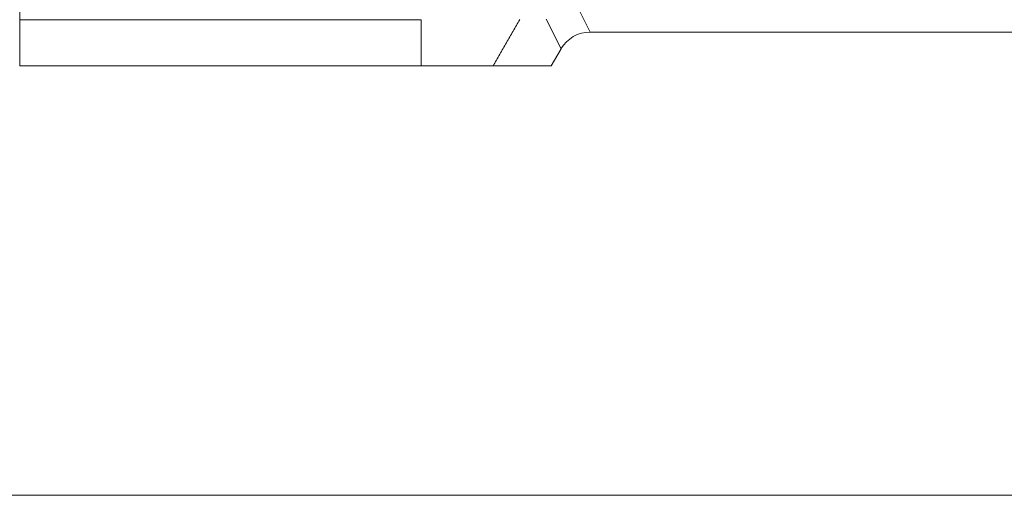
# Model space of a CAD drawing. Header units: millimetres. Extents: x 4 to 837, y 5 to 589.
# Tile 122 of 164: x 710.42 to 724.99, y 241.5 to 248.54. Entities that reach past the tile are written whole.
import ezdxf

# ---------------------------------------------------------------- set-up
doc = ezdxf.new("R2010")
doc.units = ezdxf.units.MM
doc.layers.add('1', color=7, linetype='Continuous', true_color=0xffffff)

msp = doc.modelspace()

# ---------------------------------------------------------------- linework, layer by layer
at = {"layer": '1', "color": 143, "linetype": 'Continuous', "lineweight": 13}
for p, q in [((718.689, 248.705), (718.861, 248.359)), ((716.362, 248.543), (710.421, 248.543)), ((718.43, 248.111), (718.21, 248.552))]:
    msp.add_line(p, q, dxfattribs=at)
at = {"layer": '1', "color": 143, "linetype": 'Continuous', "lineweight": 18}
for p, q in [((736.329, 248.359), (718.861, 248.359)), ((718.284, 247.859), (718.43, 248.111)), ((710.421, 247.859), (716.362, 247.859)), ((717.425, 247.859), (718.284, 247.859))]:
    msp.add_line(p, q, dxfattribs=at)
at = {"layer": '1', "color": 251, "linetype": 'Continuous', "lineweight": 18}
msp.add_line((632.039, 241.504), (745.744, 241.504), dxfattribs=at)
at = {"layer": '1', "color": 143, "linetype": 'Continuous', "lineweight": 18}
msp.add_ellipse((718.863, 247.858), major_axis=(-0.225, 0.449), ratio=0.995894, start_param=5.821086, end_param=6.863088, dxfattribs=at)
at = {"layer": '1', "color": 143, "linetype": 'Continuous', "lineweight": 13}
msp.add_open_spline([(710.421, 248.672), (710.421, 248.65), (710.421, 248.627), (710.421, 248.584), (710.421, 248.563), (710.421, 248.543)], degree=3, knots=[0, 0, 0, 0, 0.5, 0.5, 1, 1, 1, 1], dxfattribs=at)
for points in [[(710.421, 248.543), (710.421, 247.859)], [(716.362, 247.859), (716.362, 248.543)], [(717.819, 248.545), (717.425, 247.859)]]:
    msp.add_open_spline(points, degree=1, dxfattribs=at)
at = {"layer": '1', "color": 143, "linetype": 'Continuous', "lineweight": 18}
msp.add_open_spline([(717.424, 247.859), (717.403, 247.859), (717.304, 247.859), (716.955, 247.859), (716.681, 247.859), (716.388, 247.859), (716.375, 247.859), (716.362, 247.859)], degree=3, knots=[0, 0, 0, 0, 0.444489, 0.444489, 0.97588, 0.97588, 1, 1, 1, 1], dxfattribs=at)

doc.saveas('drawing.dxf')
